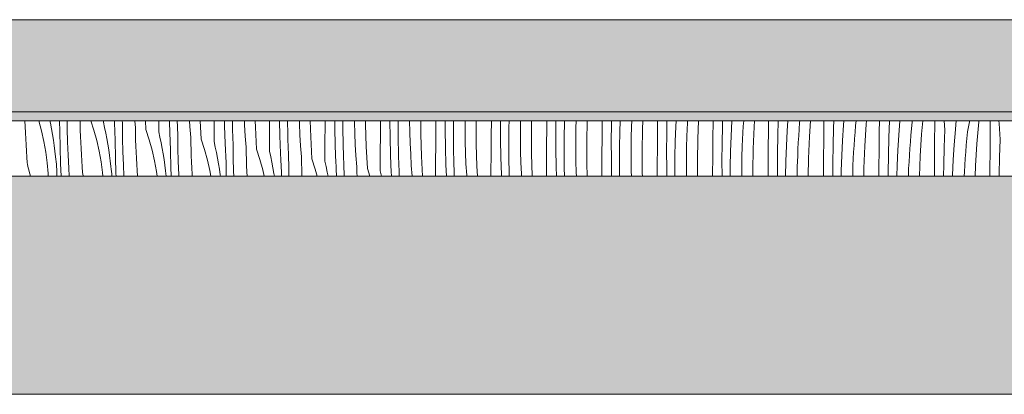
# Model space of a CAD drawing. Header units: millimetres. Extents: x -5600 to 56024, y 506 to 54141.
# Tile 16 of 48: x 31004 to 33140, y 4555 to 5369. Entities that reach past the tile are written whole.
import ezdxf

# ---------------------------------------------------------------- set-up
doc = ezdxf.new("R2010")
doc.units = ezdxf.units.MM
doc.layers.add('2D Drafting - General2', color=251, linetype='Continuous', lineweight=15)
doc.layers.add('2D Drafting - General81', color=251, linetype='Continuous', lineweight=20)

# ---------------------------------------------------------------- blocks, each defined once
blk = doc.blocks.new('*X66')
at = {"layer": '2D Drafting - General81', "linetype": 'Continuous'}
for p, q in [((-64205.9, -134803.5), (-64206.3, -134791.3)), ((-64176.5, -134791.3), (-64170.7, -134812.6)), ((-64152.2, -134791.3), (-64151.1, -134796.4)), ((-64151.1, -134796.4), (-64148.8, -134808.5)), ((-64131.4, -134795.4), (-64131.5, -134791.3)), ((-64131.1, -134800.1), (-64131.4, -134795.4)), ((-64130.9, -134804.8), (-64131.1, -134800.1)), ((-64114.6, -134808.3), (-64114.8, -134791.3)), ((-64086.6, -134798), (-64086.8, -134791.3)), ((-64086.3, -134811.3), (-64086.6, -134798)), ((-64063.2, -134791.3), (-64056.8, -134811.1)), ((-64036.3, -134793.6), (-64036.2, -134791.3)), ((-64036.3, -134793.6), (-64033.5, -134805.6)), ((-64012.1, -134797.9), (-64012.3, -134791.3)), ((-64011.9, -134802.6), (-64012.1, -134797.9)), ((-63995.1, -134795.4), (-63995.3, -134791.3)), ((-63994.9, -134800.9), (-63995.1, -134795.4)), ((-63994.5, -134829.5), (-63994.9, -134800.9)), ((-63966.8, -134805.9), (-63967.9, -134791.3)), ((-63944, -134809.9), (-63945, -134791.3)), ((-63916.2, -134814.8), (-63916, -134791.3)), ((-63892, -134819.1), (-63893, -134791.3)), ((-63875.9, -134794.4), (-63876, -134791.3)), ((-63875.7, -134799.9), (-63875.9, -134794.4)), ((-63875.5, -134805.5), (-63875.7, -134799.9)), ((-63848.6, -134803), (-63849.3, -134791.3)), ((-63823.9, -134831.1), (-63826, -134791.3)), ((-63796.1, -134836), (-63795.9, -134796.6)), ((-63795.9, -134796.6), (-63795.8, -134791.3)), ((-63773.4, -134802.1), (-63773.6, -134791.3)), ((-63756.3, -134798.9), (-63756.5, -134791.3)), ((-63756.2, -134804.4), (-63756.3, -134798.9)), ((-63729.9, -134800), (-63730.3, -134791.3)), ((-63728.5, -134824.1), (-63729.9, -134800)), ((-63706.4, -134804.5), (-63706.8, -134791.3)), ((-63675.8, -134817.8), (-63675.6, -134791.3)), ((-63653.3, -134823.3), (-63654.1, -134791.3)), ((-63636.3, -134820.1), (-63636.9, -134791.3)), ((-63611, -134797.1), (-63611.1, -134791.3)), ((-63609.9, -134821.2), (-63611, -134797.1)), ((-63586.3, -134825.7), (-63587.4, -134791.3)), ((-63555.7, -134839), (-63555.5, -134799.6)), ((-63555.5, -134799.6), (-63555.4, -134791.3)), ((-63534.2, -134806.3), (-63534.4, -134791.3)), ((-63516.9, -134808.2), (-63517, -134791.3)), ((-63491.6, -134794.1), (-63491.7, -134791.3)), ((-63490.9, -134818.3), (-63491.6, -134794.1)), ((-63467.7, -134799), (-63467.7, -134791.3)), ((-63466.3, -134846.8), (-63467.7, -134799)), ((-63435.4, -134820.8), (-63435.2, -134791.3)), ((-63414.1, -134827.5), (-63414.7, -134791.3)), ((-63397.1, -134796.3), (-63397, -134791.3)), ((-63396.8, -134829.4), (-63397.1, -134796.3)), ((-63371.5, -134815.3), (-63371.9, -134791.3)), ((-63347.6, -134820.2), (-63347.8, -134791.3)), ((-63315, -134802.6), (-63315, -134791.3)), ((-63294.6, -134810.5), (-63294.7, -134791.3)), ((-63277, -134817.5), (-63276.8, -134791.3)), ((-63251.8, -134812.3), (-63251.8, -134791.3)), ((-63227.8, -134793.6), (-63227.8, -134791.3)), ((-63227.6, -134841.4), (-63227.8, -134793.6)), ((-63195, -134823.8), (-63194.7, -134791.3)), ((-63174.7, -134793.5), (-63174.7, -134791.3)), ((-63174.6, -134831.7), (-63174.7, -134793.5)), ((-63156.7, -134805.6), (-63156.4, -134791.3)), ((-63131.8, -134809.3), (-63131.5, -134791.3)), ((-63107.8, -134814.7), (-63107.4, -134791.3)), ((-63074.6, -134805.6), (-63074.5, -134791.3)), ((-63054.7, -134814.7), (-63054.5, -134791.3)), ((-63036.6, -134826.8), (-63036, -134793.8)), ((-63036, -134793.8), (-63035.9, -134791.3)), ((-63011.3, -134806.4), (-63010.9, -134791.3)), ((-62987.7, -134835.9), (-62986.9, -134791.3)), ((-62954.5, -134826.8), (-62954.3, -134791.3)), ((-62934.6, -134835.9), (-62934.4, -134797.7)), ((-62934.4, -134797.7), (-62934.3, -134791.3)), ((-62915.9, -134814.9), (-62915.1, -134791.3)), ((-62890.5, -134803.4), (-62890, -134791.3)), ((-62866.8, -134809.3), (-62866.1, -134791.3)), ((-62834.2, -134808.6), (-62834, -134791.3)), ((-62814.3, -134818.9), (-62813.8, -134791.3)), ((-62794.7, -134803.1), (-62794.2, -134791.3)), ((-62769.9, -134810.1), (-62769.1, -134795.6)), ((-62769.1, -134795.6), (-62768.9, -134791.3)), ((-62746.7, -134830.4), (-62745.1, -134791.3)), ((-62714.1, -134829.8), (-62713.8, -134791.3)), ((-62693.6, -134801.9), (-62693.3, -134791.3)), ((-62674.7, -134824.2), (-62673.1, -134791.3)), ((-62648.2, -134802.3), (-62647.4, -134791.3)), ((-62624.7, -134803.8), (-62623.9, -134791.3)), ((-62593.7, -134811.6), (-62593.5, -134791.3)), ((-62573.5, -134823.1), (-62572.7, -134791.3)), ((-62553, -134812.4), (-62551.7, -134791.3)), ((-62527.1, -134809), (-62526, -134794.5)), ((-62526, -134794.5), (-62525.7, -134791.3)), ((-62504.6, -134825), (-62502.5, -134791.3)), ((-62473.6, -134832.8), (-62473.3, -134793.5)), ((-62473.3, -134793.5), (-62473.3, -134791.3)), ((-62452.4, -134806.1), (-62451.9, -134791.3)), ((-62433, -134833.6), (-62430.9, -134800.6)), ((-62430.9, -134800.6), (-62430.2, -134791.3)), ((-62404.6, -134801.2), (-62403.7, -134791.3)), ((-62384.6, -134846.2), (-62381.5, -134798.5)), ((-62381.5, -134798.5), (-62380.9, -134791.3)), ((-62353.2, -134814.6), (-62353, -134791.3)), ((-62332.4, -134827.3), (-62331, -134791.3)), ((-62310.9, -134821.8), (-62308.6, -134791.3)), ((-62283.2, -134808), (-62281.6, -134793.5)), ((-62281.6, -134793.5), (-62281.2, -134791.3)), ((-62261.4, -134819.6), (-62258.9, -134791.3)), ((-62233.2, -134835.8), (-62232.8, -134796.5)), ((-62232.8, -134796.5), (-62232.7, -134791.3)), ((-62210.8, -134810.3), (-62212.3, -134791.3)), ((-62188.3, -134810), (-62187.2, -134799.3)), ((-62187.2, -134799.3), (-62186.7, -134791.3)), ((-62161.6, -134814.7), (-62157.6, -134792.9)), ((-62157.6, -134792.9), (-62157.4, -134791.3)), ((-62141.4, -134840.8), (-62137.2, -134793.2)), ((-62137.2, -134793.2), (-62136.9, -134791.3)), ((-62112.7, -134817.6), (-62112.5, -134796.7)), ((-62112.5, -134796.7), (-62112.5, -134791.3)), ((-62093.4, -134796.7), (-62093.7, -134791.3)), ((-62090.8, -134831.5), (-62093.4, -134796.7)), ((-64205.3, -134816.8), (-64205.9, -134803.5)), ((-64204.7, -134830.1), (-64205.3, -134816.8)), ((-64170.7, -134812.6), (-64165.5, -134835.6)), ((-64148.8, -134808.5), (-64146.7, -134820.6)), ((-64146.7, -134820.6), (-64144.7, -134832.7)), ((-64130.7, -134809.4), (-64130.9, -134804.8)), ((-64130.4, -134814.1), (-64130.7, -134809.4)), ((-64129.8, -134849), (-64130.4, -134814.1)), ((-64113.9, -134836.9), (-64114.6, -134808.3)), ((-64085.8, -134824.7), (-64086.3, -134811.3)), ((-64056.8, -134811.1), (-64050.6, -134833.8)), ((-64033.5, -134805.6), (-64031, -134817.6)), ((-64031, -134817.6), (-64028.7, -134829.7)), ((-64011.7, -134807.2), (-64011.9, -134802.6)), ((-64011.5, -134811.9), (-64011.7, -134807.2)), ((-64011.3, -134816.6), (-64011.5, -134811.9)), ((-64011.1, -134821.3), (-64011.3, -134816.6)), ((-64010.8, -134825.9), (-64011.1, -134821.3)), ((-63966.5, -134819.2), (-63966.8, -134805.9)), ((-63966.2, -134832.5), (-63966.5, -134819.2)), ((-63944, -134809.9), (-63936.8, -134832.3)), ((-63916.2, -134814.8), (-63913.5, -134826.8)), ((-63891.8, -134823.7), (-63892, -134819.1)), ((-63875.3, -134811), (-63875.5, -134805.5)), ((-63875, -134816.6), (-63875.3, -134811)), ((-63874.8, -134822.1), (-63875, -134816.6)), ((-63874.4, -134850.7), (-63874.8, -134822.1)), ((-63846.7, -134827.1), (-63848.6, -134803)), ((-63772, -134840.2), (-63773.4, -134802.1)), ((-63756, -134810), (-63756.2, -134804.4)), ((-63755.8, -134815.5), (-63756, -134810)), ((-63755.6, -134821.1), (-63755.8, -134815.5)), ((-63755.4, -134826.6), (-63755.6, -134821.1)), ((-63703.9, -134852.3), (-63706.4, -134804.5)), ((-63676, -134857.2), (-63675.8, -134817.8)), ((-63636.1, -134825.6), (-63636.3, -134820.1)), ((-63608.4, -134845.3), (-63609.9, -134821.2)), ((-63533.2, -134844.4), (-63534.2, -134806.3)), ((-63516.2, -134841.2), (-63516.9, -134808.2)), ((-63489.8, -134842.4), (-63490.9, -134818.3)), ((-63435.7, -134860.2), (-63435.4, -134820.8)), ((-63370.8, -134839.4), (-63371.5, -134815.3)), ((-63346.2, -134868), (-63347.6, -134820.2)), ((-63315.3, -134842), (-63315, -134802.6)), ((-63294.1, -134848.6), (-63294.6, -134810.5)), ((-63276.8, -134850.5), (-63277, -134817.5)), ((-63251.5, -134836.5), (-63251.8, -134812.3)), ((-63156.9, -134838.7), (-63156.7, -134805.6)), ((-63131.8, -134833.5), (-63131.8, -134809.3)), ((-63107.5, -134862.6), (-63107.8, -134814.7)), ((-63074.9, -134845), (-63074.6, -134805.6)), ((-63054.5, -134852.8), (-63054.7, -134814.7)), ((-63011.7, -134830.5), (-63011.3, -134806.4)), ((-62916.6, -134848), (-62915.9, -134814.9)), ((-62891.3, -134827.5), (-62890.5, -134803.4)), ((-62867.6, -134857.1), (-62866.8, -134809.3)), ((-62834.5, -134848), (-62834.2, -134808.6)), ((-62814.5, -134857), (-62814.3, -134818.9)), ((-62795.8, -134836.1), (-62794.7, -134803.1)), ((-62770.5, -134824.6), (-62769.9, -134810.1)), ((-62694.2, -134840), (-62693.6, -134801.9)), ((-62649.8, -134831.2), (-62649, -134816.8)), ((-62649, -134816.8), (-62648.2, -134802.3)), ((-62626.7, -134851.6), (-62624.7, -134803.8)), ((-62594, -134851), (-62593.7, -134811.6)), ((-62554.6, -134845.4), (-62553, -134812.4)), ((-62528.1, -134823.4), (-62527.1, -134809)), ((-62453.5, -134844.2), (-62452.4, -134806.1)), ((-62407, -134830.1), (-62405.9, -134815.7)), ((-62405.9, -134815.7), (-62404.6, -134801.2)), ((-62353.6, -134854), (-62353.2, -134814.6)), ((-62312.9, -134854.7), (-62310.9, -134821.8)), ((-62285.8, -134836.8), (-62284.6, -134822.4)), ((-62284.6, -134822.4), (-62283.2, -134808)), ((-62264.5, -134867.4), (-62261.4, -134819.6)), ((-62212.3, -134848.4), (-62210.8, -134810.3)), ((-62190.8, -134842.9), (-62188.3, -134810)), ((-62163.1, -134829.1), (-62161.6, -134814.7)), ((-62113.1, -134857), (-62112.7, -134817.6)), ((-64203.9, -134843.4), (-64204.7, -134830.1)), ((-64203.1, -134856.7), (-64203.9, -134843.4)), ((-64165.5, -134835.6), (-64161.3, -134858.7)), ((-64144.7, -134832.7), (-64143, -134844.8)), ((-64112.9, -134865.5), (-64113.9, -134836.9)), ((-64085.3, -134838), (-64085.8, -134824.7)), ((-64084.6, -134851.3), (-64085.3, -134838)), ((-64050.6, -134833.8), (-64045.4, -134856.7)), ((-64028.7, -134829.7), (-64026.6, -134841.8)), ((-64026.6, -134841.8), (-64024.7, -134853.9)), ((-64010.6, -134830.6), (-64010.8, -134825.9)), ((-64010.4, -134835.3), (-64010.6, -134830.6)), ((-64009.8, -134870.2), (-64010.4, -134835.3)), ((-63993.8, -134858.1), (-63994.5, -134829.5)), ((-63965.7, -134845.8), (-63966.2, -134832.5)), ((-63936.8, -134832.3), (-63930.5, -134855)), ((-63913.5, -134826.8), (-63911, -134838.8)), ((-63911, -134838.8), (-63908.6, -134850.8)), ((-63891.6, -134828.4), (-63891.8, -134823.7)), ((-63891.4, -134833.1), (-63891.6, -134828.4)), ((-63891.2, -134837.8), (-63891.4, -134833.1)), ((-63891, -134842.4), (-63891.2, -134837.8)), ((-63890.8, -134847.1), (-63891, -134842.4)), ((-63846.5, -134840.4), (-63846.7, -134827.1)), ((-63846.1, -134853.7), (-63846.5, -134840.4)), ((-63823.9, -134831.1), (-63816.7, -134853.5)), ((-63796.1, -134836), (-63793.4, -134847.9)), ((-63771.8, -134844.9), (-63772, -134840.2)), ((-63755.2, -134832.2), (-63755.4, -134826.6)), ((-63755, -134837.7), (-63755.2, -134832.2)), ((-63754.7, -134843.3), (-63755, -134837.7)), ((-63754.4, -134871.9), (-63754.7, -134843.3)), ((-63726.7, -134848.2), (-63728.5, -134824.1)), ((-63651.9, -134861.4), (-63653.3, -134823.3)), ((-63635.9, -134831.2), (-63636.1, -134825.6)), ((-63635.8, -134836.7), (-63635.9, -134831.2)), ((-63635.6, -134842.3), (-63635.8, -134836.7)), ((-63635.4, -134847.8), (-63635.6, -134842.3)), ((-63583.8, -134873.4), (-63586.3, -134825.7)), ((-63556, -134878.3), (-63555.7, -134839)), ((-63516, -134846.8), (-63516.2, -134841.2)), ((-63488.4, -134866.5), (-63489.8, -134842.4)), ((-63413.2, -134865.6), (-63414.1, -134827.5)), ((-63396.1, -134862.4), (-63396.8, -134829.4)), ((-63369.7, -134863.6), (-63370.8, -134839.4)), ((-63315.6, -134881.3), (-63315.3, -134842)), ((-63250.8, -134860.6), (-63251.5, -134836.5)), ((-63226.1, -134889.2), (-63227.6, -134841.4)), ((-63195.3, -134863.1), (-63195, -134823.8)), ((-63174, -134869.8), (-63174.6, -134831.7)), ((-63156.7, -134871.7), (-63156.9, -134838.7)), ((-63131.4, -134857.6), (-63131.8, -134833.5)), ((-63036.9, -134859.8), (-63036.6, -134826.8)), ((-63011.7, -134854.7), (-63011.7, -134830.5)), ((-62987.4, -134883.7), (-62987.7, -134835.9)), ((-62954.8, -134866.1), (-62954.5, -134826.8)), ((-62934.4, -134874), (-62934.6, -134835.9)), ((-62891.6, -134851.7), (-62891.3, -134827.5)), ((-62796.5, -134869.1), (-62795.8, -134836.1)), ((-62771.2, -134848.7), (-62770.5, -134824.6)), ((-62747.6, -134878.3), (-62746.7, -134830.4)), ((-62714.4, -134869.1), (-62714.1, -134829.8)), ((-62694.5, -134878.2), (-62694.2, -134840)), ((-62675.8, -134857.3), (-62674.7, -134824.2)), ((-62650.4, -134845.7), (-62649.8, -134831.2)), ((-62574.2, -134861.2), (-62573.5, -134823.1)), ((-62529.7, -134852.4), (-62529, -134837.9)), ((-62529, -134837.9), (-62528.1, -134823.4)), ((-62506.6, -134872.8), (-62504.6, -134825)), ((-62474, -134872.1), (-62473.6, -134832.8)), ((-62434.5, -134866.6), (-62433, -134833.6)), ((-62408, -134844.6), (-62407, -134830.1)), ((-62333.4, -134865.4), (-62332.4, -134827.3)), ((-62287, -134851.3), (-62285.8, -134836.8)), ((-62233.5, -134875.1), (-62233.2, -134835.8)), ((-62192.8, -134875.9), (-62190.8, -134842.9)), ((-62165.8, -134858), (-62164.5, -134843.6)), ((-62164.5, -134843.6), (-62163.1, -134829.1)), ((-62144.4, -134888.5), (-62141.4, -134840.8)), ((-62092.2, -134869.6), (-62090.8, -134831.5)), ((-64202.2, -134870), (-64203.1, -134856.7)), ((-64161.3, -134858.7), (-64158.1, -134882)), ((-64143, -134844.8), (-64141.5, -134857)), ((-64141.5, -134857), (-64140.1, -134869.2)), ((-64129, -134883.9), (-64129.8, -134849)), ((-64083.9, -134864.6), (-64084.6, -134851.3)), ((-64083, -134877.9), (-64083.9, -134864.6)), ((-64045.4, -134856.7), (-64041.2, -134879.9)), ((-64024.7, -134853.9), (-64022.9, -134866)), ((-63992.8, -134886.7), (-63993.8, -134858.1)), ((-63965.2, -134859.1), (-63965.7, -134845.8)), ((-63964.5, -134872.4), (-63965.2, -134859.1)), ((-63930.5, -134855), (-63925.3, -134877.9)), ((-63908.6, -134850.8), (-63906.5, -134862.9)), ((-63906.5, -134862.9), (-63904.6, -134875)), ((-63890.5, -134851.8), (-63890.8, -134847.1)), ((-63890.3, -134856.5), (-63890.5, -134851.8)), ((-63889.7, -134891.4), (-63890.3, -134856.5)), ((-63873.8, -134879.3), (-63874.4, -134850.7)), ((-63845.7, -134867), (-63846.1, -134853.7)), ((-63816.7, -134853.5), (-63810.5, -134876.1)), ((-63793.4, -134847.9), (-63790.9, -134860)), ((-63790.9, -134860), (-63788.6, -134872)), ((-63771.6, -134849.6), (-63771.8, -134844.9)), ((-63771.4, -134854.3), (-63771.6, -134849.6)), ((-63771.1, -134858.9), (-63771.4, -134854.3)), ((-63770.9, -134863.6), (-63771.1, -134858.9)), ((-63770.7, -134868.3), (-63770.9, -134863.6)), ((-63726.4, -134861.5), (-63726.7, -134848.2)), ((-63726.1, -134874.9), (-63726.4, -134861.5)), ((-63703.9, -134852.3), (-63696.6, -134874.6)), ((-63676, -134857.2), (-63673.3, -134869.1)), ((-63651.7, -134866.1), (-63651.9, -134861.4)), ((-63635.1, -134853.4), (-63635.4, -134847.8)), ((-63634.9, -134858.9), (-63635.1, -134853.4)), ((-63634.6, -134864.5), (-63634.9, -134858.9)), ((-63634.3, -134893), (-63634.6, -134864.5)), ((-63606.6, -134869.4), (-63608.4, -134845.3)), ((-63531.8, -134882.6), (-63533.2, -134844.4)), ((-63515.9, -134852.3), (-63516, -134846.8)), ((-63515.7, -134857.9), (-63515.9, -134852.3)), ((-63515.5, -134863.4), (-63515.7, -134857.9)), ((-63515.3, -134869), (-63515.5, -134863.4)), ((-63463.7, -134894.6), (-63466.3, -134846.8)), ((-63435.9, -134899.5), (-63435.7, -134860.2)), ((-63396, -134868), (-63396.1, -134862.4)), ((-63368.3, -134887.7), (-63369.7, -134863.6)), ((-63293.1, -134886.8), (-63294.1, -134848.6)), ((-63276.1, -134883.6), (-63276.8, -134850.5)), ((-63249.7, -134884.7), (-63250.8, -134860.6)), ((-63195.5, -134902.5), (-63195.3, -134863.1)), ((-63130.7, -134881.8), (-63131.4, -134857.6)), ((-63106.1, -134910.4), (-63107.5, -134862.6)), ((-63075.2, -134884.3), (-63074.9, -134845)), ((-63053.9, -134891), (-63054.5, -134852.8)), ((-63036.6, -134892.9), (-63036.9, -134859.8)), ((-63011.3, -134878.8), (-63011.7, -134854.7)), ((-62916.8, -134881), (-62916.6, -134848)), ((-62891.6, -134875.8), (-62891.6, -134851.7)), ((-62867.3, -134904.9), (-62867.6, -134857.1)), ((-62834.8, -134887.3), (-62834.5, -134848)), ((-62814.4, -134895.2), (-62814.5, -134857)), ((-62771.6, -134872.9), (-62771.2, -134848.7)), ((-62676.4, -134890.3), (-62675.8, -134857.3)), ((-62651.1, -134869.9), (-62650.4, -134845.7)), ((-62627.5, -134899.4), (-62626.7, -134851.6)), ((-62594.3, -134890.3), (-62594, -134851)), ((-62574.4, -134899.4), (-62574.2, -134861.2)), ((-62555.7, -134878.4), (-62554.6, -134845.4)), ((-62530.3, -134866.9), (-62529.7, -134852.4)), ((-62454.1, -134882.4), (-62453.5, -134844.2)), ((-62409.6, -134873.6), (-62408.9, -134859.1)), ((-62408.9, -134859.1), (-62408, -134844.6)), ((-62386.5, -134894), (-62384.6, -134846.2)), ((-62353.9, -134893.3), (-62353.6, -134854)), ((-62314.5, -134887.8), (-62312.9, -134854.7)), ((-62288, -134865.8), (-62287, -134851.3)), ((-62213.3, -134886.6), (-62212.3, -134848.4)), ((-62166.9, -134872.5), (-62165.8, -134858)), ((-62113.4, -134896.3), (-62113.1, -134857)), ((-64202, -134873.9), (-64202.2, -134870)), ((-64201.7, -134877.9), (-64202, -134873.9)), ((-64201.2, -134881.8), (-64201.7, -134877.9)), ((-64200.6, -134885.7), (-64201.2, -134881.8)), ((-64199.9, -134889.6), (-64200.6, -134885.7)), ((-64158.1, -134882), (-64156, -134905.4)), ((-64139.3, -134874.5), (-64140.1, -134869.2)), ((-64138.6, -134879.9), (-64139.3, -134874.5)), ((-64138, -134885.2), (-64138.6, -134879.9)), ((-64137.6, -134890.6), (-64138, -134885.2)), ((-64128.1, -134911.3), (-64129, -134883.9)), ((-64111.5, -134894), (-64112.9, -134865.5)), ((-64082.1, -134891.2), (-64083, -134877.9)), ((-64041.2, -134879.9), (-64038, -134903.2)), ((-64022.9, -134866), (-64021.4, -134878.2)), ((-64021.4, -134878.2), (-64020.1, -134890.4)), ((-64008.9, -134905.1), (-64009.8, -134870.2)), ((-63963.8, -134885.7), (-63964.5, -134872.4)), ((-63963, -134899), (-63963.8, -134885.7)), ((-63925.3, -134877.9), (-63921.1, -134901)), ((-63904.6, -134875), (-63902.9, -134887.2)), ((-63872.7, -134907.8), (-63873.8, -134879.3)), ((-63845.1, -134880.3), (-63845.7, -134867)), ((-63844.5, -134893.6), (-63845.1, -134880.3)), ((-63810.5, -134876.1), (-63805.3, -134899.1)), ((-63788.6, -134872), (-63786.5, -134884.1)), ((-63786.5, -134884.1), (-63784.5, -134896.2)), ((-63770.5, -134873), (-63770.7, -134868.3)), ((-63770.2, -134877.6), (-63770.5, -134873)), ((-63769.7, -134911.3), (-63770.2, -134877.6)), ((-63753.7, -134900.4), (-63754.4, -134871.9)), ((-63725.6, -134888.2), (-63726.1, -134874.9)), ((-63696.6, -134874.6), (-63690.4, -134897.3)), ((-63673.3, -134869.1), (-63670.8, -134881.1)), ((-63670.8, -134881.1), (-63668.5, -134893.2)), ((-63651.5, -134870.8), (-63651.7, -134866.1)), ((-63651.3, -134875.4), (-63651.5, -134870.8)), ((-63651.1, -134880.1), (-63651.3, -134875.4)), ((-63650.9, -134884.8), (-63651.1, -134880.1)), ((-63650.6, -134889.5), (-63650.9, -134884.8)), ((-63606.3, -134882.7), (-63606.6, -134869.4)), ((-63606, -134896), (-63606.3, -134882.7)), ((-63583.8, -134873.4), (-63576.6, -134895.8)), ((-63556, -134878.3), (-63553.3, -134890.3)), ((-63531.6, -134887.3), (-63531.8, -134882.6)), ((-63515.1, -134874.5), (-63515.3, -134869)), ((-63514.8, -134880.1), (-63515.1, -134874.5)), ((-63514.6, -134885.6), (-63514.8, -134880.1)), ((-63514.3, -134911.3), (-63514.6, -134885.6)), ((-63486.5, -134890.6), (-63488.4, -134866.5)), ((-63411.8, -134903.8), (-63413.2, -134865.6)), ((-63395.8, -134873.5), (-63396, -134868)), ((-63395.6, -134879.1), (-63395.8, -134873.5)), ((-63395.4, -134884.6), (-63395.6, -134879.1)), ((-63395.2, -134890.2), (-63395.4, -134884.6)), ((-63343.9, -134911.3), (-63346.2, -134868)), ((-63315.8, -134911.3), (-63315.6, -134881.3)), ((-63275.9, -134889.1), (-63276.1, -134883.6)), ((-63248.2, -134908.8), (-63249.7, -134884.7)), ((-63173, -134908), (-63174, -134869.8)), ((-63156, -134904.7), (-63156.7, -134871.7)), ((-63129.6, -134905.9), (-63130.7, -134881.8)), ((-63075.4, -134911.3), (-63075.2, -134884.3)), ((-63010.6, -134902.9), (-63011.3, -134878.8)), ((-62986.6, -134911.3), (-62987.4, -134883.7)), ((-62955.1, -134905.5), (-62954.8, -134866.1)), ((-62933.9, -134911.3), (-62934.4, -134874)), ((-62916.6, -134911.3), (-62916.8, -134881)), ((-62891.3, -134900), (-62891.6, -134875.8)), ((-62796.7, -134902.2), (-62796.5, -134869.1)), ((-62771.6, -134897), (-62771.6, -134872.9)), ((-62747.4, -134911.3), (-62747.6, -134878.3)), ((-62714.7, -134908.5), (-62714.4, -134869.1)), ((-62694.3, -134911.3), (-62694.5, -134878.2)), ((-62651.5, -134894), (-62651.1, -134869.9)), ((-62556.4, -134911.3), (-62555.7, -134878.4)), ((-62531.1, -134891.1), (-62530.3, -134866.9)), ((-62507.3, -134911.3), (-62506.6, -134872.8)), ((-62474.3, -134911.3), (-62474, -134872.1)), ((-62454.3, -134911.3), (-62454.1, -134882.4)), ((-62435.6, -134899.6), (-62434.5, -134866.6)), ((-62410.3, -134888.1), (-62409.6, -134873.6)), ((-62334, -134903.6), (-62333.4, -134865.4)), ((-62289.6, -134894.8), (-62288.8, -134880.3)), ((-62288.8, -134880.3), (-62288, -134865.8)), ((-62266.3, -134911.3), (-62264.5, -134867.4)), ((-62233.8, -134911.3), (-62233.5, -134875.1)), ((-62194.4, -134908.9), (-62192.8, -134875.9)), ((-62167.9, -134887), (-62166.9, -134872.5)), ((-62093.3, -134907.7), (-62092.2, -134869.6)), ((-64199.1, -134893.4), (-64199.9, -134889.6)), ((-64198.1, -134897.2), (-64199.1, -134893.4)), ((-64196.9, -134901), (-64198.1, -134897.2)), ((-64194, -134911.3), (-64196.9, -134901)), ((-64156, -134905.4), (-64155.7, -134911.3)), ((-64137.3, -134896), (-64137.6, -134890.6)), ((-64137.1, -134901.3), (-64137.3, -134896)), ((-64137, -134906.7), (-64137.1, -134901.3)), ((-64137.1, -134911.3), (-64137, -134906.7)), ((-64110.5, -134911.3), (-64111.5, -134894)), ((-64081.9, -134895.1), (-64082.1, -134891.2)), ((-64081.6, -134899), (-64081.9, -134895.1)), ((-64081.2, -134903), (-64081.6, -134899)), ((-64080.6, -134906.9), (-64081.2, -134903)), ((-64079.8, -134910.7), (-64080.6, -134906.9)), ((-64038, -134903.2), (-64037.3, -134911.3)), ((-64019.3, -134895.7), (-64020.1, -134890.4)), ((-64018.6, -134901), (-64019.3, -134895.7)), ((-64018, -134906.4), (-64018.6, -134901)), ((-64017.6, -134911.3), (-64018, -134906.4)), ((-64008.7, -134911.3), (-64008.9, -134905.1)), ((-63991.6, -134911.3), (-63992.8, -134886.7)), ((-63962.1, -134911.3), (-63963, -134899)), ((-63921.1, -134901), (-63919.7, -134911.3)), ((-63902.9, -134887.2), (-63901.3, -134899.4)), ((-63901.3, -134899.4), (-63900, -134911.3)), ((-63889.2, -134911.3), (-63889.7, -134891.4)), ((-63872.6, -134911.3), (-63872.7, -134907.8)), ((-63843.7, -134906.9), (-63844.5, -134893.6)), ((-63843.5, -134911.3), (-63843.7, -134906.9)), ((-63805.3, -134899.1), (-63803, -134911.3)), ((-63784.5, -134896.2), (-63782.8, -134908.4)), ((-63753.3, -134911.3), (-63753.7, -134900.4)), ((-63725, -134901.5), (-63725.6, -134888.2)), ((-63724.6, -134911.3), (-63725, -134901.5)), ((-63690.4, -134897.3), (-63687.2, -134911.3)), ((-63668.5, -134893.2), (-63666.4, -134905.3)), ((-63666.4, -134905.3), (-63665.4, -134911.3)), ((-63650.4, -134894.1), (-63650.6, -134889.5)), ((-63650.2, -134898.8), (-63650.4, -134894.1)), ((-63650, -134911.3), (-63650.2, -134898.8)), ((-63633.9, -134911.3), (-63634.3, -134893)), ((-63605.5, -134909.3), (-63606, -134896)), ((-63576.6, -134895.8), (-63572.3, -134911.3)), ((-63553.3, -134890.3), (-63550.8, -134902.3)), ((-63550.8, -134902.3), (-63549, -134911.3)), ((-63531.4, -134891.9), (-63531.6, -134887.3)), ((-63531.2, -134896.6), (-63531.4, -134891.9)), ((-63531, -134901.3), (-63531.2, -134896.6)), ((-63530.8, -134906), (-63531, -134901.3)), ((-63530.6, -134910.6), (-63530.8, -134906)), ((-63486.3, -134903.9), (-63486.5, -134890.6)), ((-63486.1, -134911.3), (-63486.3, -134903.9)), ((-63463.7, -134894.6), (-63458.3, -134911.3)), ((-63435.9, -134899.5), (-63433.2, -134911.3)), ((-63411.6, -134908.4), (-63411.8, -134903.8)), ((-63395, -134895.7), (-63395.2, -134890.2)), ((-63394.8, -134901.2), (-63395, -134895.7)), ((-63394.5, -134906.8), (-63394.8, -134901.2)), ((-63394.5, -134911.3), (-63394.5, -134906.8)), ((-63366.5, -134911.3), (-63368.3, -134887.7)), ((-63292.2, -134911.3), (-63293.1, -134886.8)), ((-63275.7, -134894.7), (-63275.9, -134889.1)), ((-63275.6, -134900.2), (-63275.7, -134894.7)), ((-63275.4, -134905.8), (-63275.6, -134900.2)), ((-63275.2, -134911.3), (-63275.4, -134905.8)), ((-63224.9, -134911.3), (-63226.1, -134889.2)), ((-63195.6, -134911.3), (-63195.5, -134902.5)), ((-63155.8, -134910.3), (-63156, -134904.7)), ((-63129.3, -134911.3), (-63129.6, -134905.9)), ((-63053.4, -134911.3), (-63053.9, -134891)), ((-63036.2, -134911.3), (-63036.6, -134892.9)), ((-63010.2, -134911.3), (-63010.6, -134902.9)), ((-62955.2, -134911.3), (-62955.1, -134905.5)), ((-62890.9, -134911.3), (-62891.3, -134900)), ((-62867.2, -134911.3), (-62867.3, -134904.9)), ((-62834.9, -134911.3), (-62834.8, -134887.3)), ((-62814.1, -134911.3), (-62814.4, -134895.2)), ((-62796.7, -134911.3), (-62796.7, -134902.2)), ((-62771.4, -134911.3), (-62771.6, -134897)), ((-62676.6, -134911.3), (-62676.4, -134890.3)), ((-62651.5, -134911.3), (-62651.5, -134894)), ((-62627.4, -134911.3), (-62627.5, -134899.4)), ((-62594.5, -134911.3), (-62594.3, -134890.3)), ((-62574.3, -134911.3), (-62574.4, -134899.4)), ((-62531.4, -134911.3), (-62531.1, -134891.1)), ((-62435.9, -134911.3), (-62435.6, -134899.6)), ((-62411, -134911.3), (-62410.3, -134888.1)), ((-62386.8, -134911.3), (-62386.5, -134894)), ((-62354, -134911.3), (-62353.9, -134893.3)), ((-62334.1, -134911.3), (-62334, -134903.6)), ((-62315.2, -134911.3), (-62314.5, -134887.8)), ((-62290.2, -134909.3), (-62289.6, -134894.8)), ((-62213.7, -134911.3), (-62213.3, -134886.6)), ((-62169.3, -134911.3), (-62168.8, -134901.4)), ((-62168.8, -134901.4), (-62167.9, -134887)), ((-62145.4, -134911.3), (-62144.4, -134888.5)), ((-62113.5, -134911.3), (-62113.4, -134896.3)), ((-62093.3, -134911.3), (-62093.3, -134907.7)), ((-64079.7, -134911.3), (-64079.8, -134910.7)), ((-63782.8, -134908.4), (-63782.4, -134911.3)), ((-63605.4, -134911.3), (-63605.5, -134909.3)), ((-63530.5, -134911.3), (-63530.6, -134910.6)), ((-63411.4, -134911.3), (-63411.6, -134908.4)), ((-63248, -134911.3), (-63248.2, -134908.8)), ((-63172.9, -134911.3), (-63173, -134908)), ((-63155.8, -134911.3), (-63155.8, -134910.3)), ((-63106, -134911.3), (-63106.1, -134910.4)), ((-62714.7, -134911.3), (-62714.7, -134908.5)), ((-62290.3, -134911.3), (-62290.2, -134909.3)), ((-62194.5, -134911.3), (-62194.4, -134908.9))]:
    blk.add_line(p, q, dxfattribs=at)
blk = doc.blocks.new('Wype_nienie_119')
at = {"layer": '2D Drafting - General2', "linetype": 'Continuous'}
for p, q in [((-59521, -134791.3), (-70921, -134791.3)), ((-70921, -134911.3), (-59521, -134911.3))]:
    blk.add_line(p, q, dxfattribs=at)
at = {"layer": '2D Drafting - General81', "linetype": 'Continuous'}
blk.add_blockref('*X66', (0, 0), dxfattribs=at)

msp = doc.modelspace()

# ---------------------------------------------------------------- hatches: boundary and pattern name
at = {"layer": '2D Drafting - General81', "linetype": 'Continuous'}
h = msp.add_hatch(dxfattribs=at)
h.set_pattern_fill('BETON', color=256, style=0, pattern_type=2)
h.set_pattern_definition([(45, (95222.02, 139940.33), (-70.71068, 70.71068), [75, -25]), (45, (95222.02, 140011.04), (-70.71068, 70.71068), [75, -25])])
h.paths.add_polyline_path([(36001.03, 5169.02), (36001.03, 5259.02), (36001.03, 5369.02), (24001.03, 5369.02), (24001.03, 5199.02), (24001.03, 5169.02)])
msp.add_hatch(color=256, dxfattribs=at).paths.add_polyline_path([(24301.03, 5149.02), (35701.03, 5149.02), (35701.03, 5169.02), (24301.03, 5169.02)], flags=0)
h = msp.add_hatch(dxfattribs=at)
h.set_pattern_fill('SOLID___DASHED', color=256, style=0, pattern_type=2)
h.set_pattern_definition([(45, (95222.02, 139940.33), (-70.71068, 70.71068), []), (45, (95186.66, 139975.69), (-70.71068, 70.71068), [75, -25])])
h.paths.add_polyline_path([(48488.23, 4555.45), (48488.23, 5029.02), (3122.03, 5029.02), (3122.03, 4555.45)])

# ---------------------------------------------------------------- linework, layer by layer
at = {"layer": '2D Drafting - General2', "linetype": 'Continuous', "flags": 128}
for points in [[(36001.03, 5169.02), (36001.03, 5259.02), (36001.03, 5369.02), (24001.03, 5369.02), (24001.03, 5199.02), (24001.03, 5169.02)], [(48488.23, 5029.02), (3122.03, 5029.02), (3122.03, 4555.45), (48488.23, 4555.45)]]:
    msp.add_lwpolyline(points, close=True, dxfattribs=at)

# ---------------------------------------------------------------- block references
at = {"layer": '2D Drafting - General81', "linetype": 'Continuous'}
msp.add_blockref('Wype_nienie_119', (95222.02, 139940.33), dxfattribs=at)

doc.saveas('drawing.dxf')
